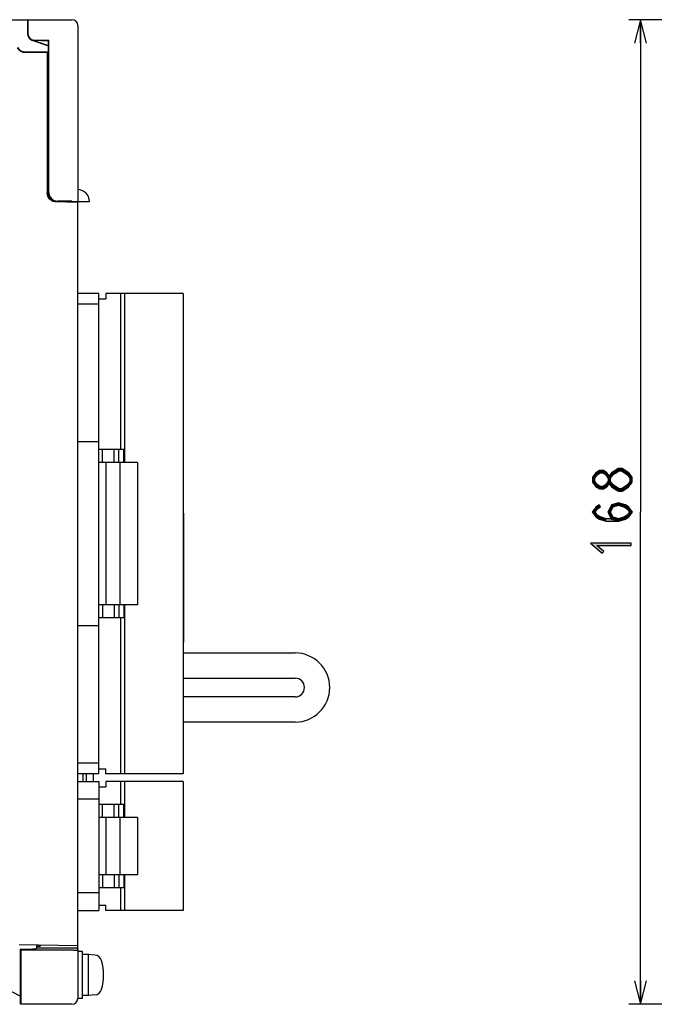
# Model space of a CAD drawing. Header units: millimetres. Extents: x 60 to 816, y 67 to 540.
# Tile 20 of 45: x 230 to 338, y 272 to 440. Entities that reach past the tile are written whole.
import ezdxf

# ---------------------------------------------------------------- set-up
doc = ezdxf.new("R2010")
doc.units = ezdxf.units.MM
doc.header["$LTSCALE"] = 0.327195
doc.linetypes.add('HIDDEN', pattern=[9.525, 6.35, -3.175])
for name, color, linetype in [('ALL_AXIS', 7, 'Continuous'), ('ALL_DIM', 7, 'Continuous'), ('ALL_FEATURES', 7, 'Continuous'), ('DEFAULT_2', 7, 'Continuous')]:
    doc.layers.add(name, color=color, linetype=linetype)

# ---------------------------------------------------------------- blocks, each defined once
blk = doc.blocks.new('JZB_0009')
at = {"layer": 'ALL_DIM', "color": 2, "linetype": 'Continuous', "lineweight": 25}
for p, q in [((85.3, 168), (0, 168)), ((2, 168), (1, 164)), ((2, 168), (2, 84)), ((3, 164), (2, 168)), ((2, 164), (2, 168)), ((2, 0), (2, 84)), ((1, 4), (2, 0)), ((2, 0), (3, 4)), ((2, 4), (2, 0)), ((84.33, 0), (0, 0))]:
    blk.add_line(p, q, dxfattribs=at)

msp = doc.modelspace()

# ---------------------------------------------------------------- hatches: boundary and pattern name
at = {"layer": 'ALL_DIM', "linetype": 'Continuous', "lineweight": 25}
h = msp.add_hatch(color=2, dxfattribs=at)
h.dxf.hatch_style = 1
h.paths.add_polyline_path([(329.13, 362.68), (328.67, 362.39), (328.4, 362.69), (329.01, 363.08)])
h = msp.add_hatch(color=2, dxfattribs=at)
h.dxf.hatch_style = 1
h.paths.add_polyline_path([(329.54, 362.68), (329.13, 362.68), (329.01, 363.08), (329.66, 363.08)])
h = msp.add_hatch(color=2, dxfattribs=at)
h.dxf.hatch_style = 1
h.paths.add_polyline_path([(330, 362.39), (329.54, 362.68), (329.66, 363.08), (330.27, 362.69)])
h = msp.add_hatch(color=2, dxfattribs=at)
h.dxf.hatch_style = 1
h.paths.add_polyline_path([(331.84, 362.71), (331.34, 362.39), (331.06, 362.69), (331.62, 363.05)])
h = msp.add_hatch(color=2, dxfattribs=at)
h.dxf.hatch_style = 1
h.paths.add_polyline_path([(332.33, 363.02), (331.84, 362.71), (331.62, 363.05), (332.21, 363.42)])
h = msp.add_hatch(color=2, dxfattribs=at)
h.dxf.hatch_style = 1
h.paths.add_polyline_path([(332.74, 363.02), (332.33, 363.02), (332.21, 363.42), (332.86, 363.42)])
h = msp.add_hatch(color=2, dxfattribs=at)
h.dxf.hatch_style = 1
h.paths.add_polyline_path([(333.76, 362.37), (332.74, 363.02), (332.86, 363.42), (333.98, 362.7)])
h = msp.add_hatch(color=2, dxfattribs=at)
h.dxf.hatch_style = 1
h.paths.add_polyline_path([(328.67, 362.39), (328.2, 361.78), (327.8, 361.92), (328.4, 362.69)])
h = msp.add_hatch(color=2, dxfattribs=at)
h.dxf.hatch_style = 1
h.paths.add_polyline_path([(328.2, 361.78), (328.2, 361.23), (327.8, 361.09), (327.8, 361.92)])
h = msp.add_hatch(color=2, dxfattribs=at)
h.dxf.hatch_style = 1
h.paths.add_polyline_path([(328.2, 361.23), (328.67, 360.62), (328.4, 360.32), (327.8, 361.09)])
h = msp.add_hatch(color=2, dxfattribs=at)
h.dxf.hatch_style = 1
h.paths.add_polyline_path([(330.51, 361.73), (330, 362.39), (330.27, 362.69), (330.82, 361.97)])
h = msp.add_hatch(color=2, dxfattribs=at)
h.dxf.hatch_style = 1
h.paths.add_polyline_path([(330, 360.62), (330.51, 361.28), (330.82, 361.04), (330.27, 360.32)])
h = msp.add_hatch(color=2, dxfattribs=at)
h.dxf.hatch_style = 1
h.paths.add_polyline_path([(331.34, 362.39), (330.87, 361.78), (330.47, 361.92), (331.06, 362.69)])
h = msp.add_hatch(color=2, dxfattribs=at)
h.dxf.hatch_style = 1
h.paths.add_polyline_path([(330.87, 361.78), (330.87, 361.23), (330.47, 361.09), (330.47, 361.92)])
h = msp.add_hatch(color=2, dxfattribs=at)
h.dxf.hatch_style = 1
h.paths.add_polyline_path([(330.87, 361.23), (331.34, 360.62), (331.06, 360.32), (330.47, 361.09)])
h = msp.add_hatch(color=2, dxfattribs=at)
h.dxf.hatch_style = 1
h.paths.add_polyline_path([(334.2, 361.78), (333.71, 362.41), (334.02, 362.66), (334.6, 361.92)])
h = msp.add_hatch(color=2, dxfattribs=at)
h.dxf.hatch_style = 1
h.paths.add_polyline_path([(333.71, 360.59), (334.24, 361.28), (334.56, 361.04), (334.02, 360.35)])
h = msp.add_hatch(color=2, dxfattribs=at)
h.dxf.hatch_style = 1
h.paths.add_polyline_path([(334.2, 361.16), (334.2, 361.78), (334.6, 361.92), (334.6, 361.16)])
h = msp.add_hatch(color=2, dxfattribs=at)
h.dxf.hatch_style = 1
h.paths.add_polyline_path([(328.67, 360.62), (329.13, 360.33), (329.01, 359.93), (328.4, 360.32)])
h = msp.add_hatch(color=2, dxfattribs=at)
h.dxf.hatch_style = 1
h.paths.add_polyline_path([(329.13, 360.33), (329.54, 360.33), (329.66, 359.93), (329.01, 359.93)])
h = msp.add_hatch(color=2, dxfattribs=at)
h.dxf.hatch_style = 1
h.paths.add_polyline_path([(329.54, 360.33), (330, 360.62), (330.27, 360.32), (329.66, 359.93)])
h = msp.add_hatch(color=2, dxfattribs=at)
h.dxf.hatch_style = 1
h.paths.add_polyline_path([(331.34, 360.62), (332.38, 359.95), (332.16, 359.62), (331.06, 360.32)])
h = msp.add_hatch(color=2, dxfattribs=at)
h.dxf.hatch_style = 1
h.paths.add_polyline_path([(332.27, 359.98), (332.74, 359.98), (332.86, 359.58), (332.27, 359.58)])
h = msp.add_hatch(color=2, dxfattribs=at)
h.dxf.hatch_style = 1
h.paths.add_polyline_path([(332.74, 359.98), (333.76, 360.64), (333.98, 360.3), (332.86, 359.58)])
h = msp.add_hatch(color=2, dxfattribs=at)
h.dxf.hatch_style = 1
h.paths.add_polyline_path([(328.67, 356.54), (328.25, 356), (327.75, 356), (328.4, 356.84)])
h = msp.add_hatch(color=2, dxfattribs=at)
h.dxf.hatch_style = 1
h.paths.add_polyline_path([(329.18, 356.86), (328.67, 356.54), (328.4, 356.84), (328.96, 357.2)])
h = msp.add_hatch(color=2, dxfattribs=at)
h.dxf.hatch_style = 1
h.paths.add_polyline_path([(331.34, 356.87), (330.89, 356), (330.44, 356), (331.06, 357.2)])
h = msp.add_hatch(color=2, dxfattribs=at)
h.dxf.hatch_style = 1
h.paths.add_polyline_path([(332.27, 357.17), (331.34, 356.87), (331.06, 357.2), (332.27, 357.59)])
h = msp.add_hatch(color=2, dxfattribs=at)
h.dxf.hatch_style = 1
h.paths.add_polyline_path([(333.25, 356.85), (332.27, 357.17), (332.27, 357.59), (333.42, 357.21)])
h = msp.add_hatch(color=2, dxfattribs=at)
h.dxf.hatch_style = 1
h.paths.add_polyline_path([(333.73, 356.54), (333.25, 356.85), (333.42, 357.21), (334, 356.84)])
h = msp.add_hatch(color=2, dxfattribs=at)
h.dxf.hatch_style = 1
h.paths.add_polyline_path([(334.15, 356), (333.73, 356.54), (334, 356.84), (334.65, 356)])
h = msp.add_hatch(color=2, dxfattribs=at)
h.dxf.hatch_style = 1
h.paths.add_polyline_path([(328.25, 356), (328.67, 355.46), (328.4, 355.16), (327.75, 356)])
h = msp.add_hatch(color=2, dxfattribs=at)
h.dxf.hatch_style = 1
h.paths.add_polyline_path([(328.67, 355.46), (329.15, 355.15), (328.98, 354.79), (328.4, 355.16)])
h = msp.add_hatch(color=2, dxfattribs=at)
h.dxf.hatch_style = 1
h.paths.add_polyline_path([(329.15, 355.15), (330.16, 354.82), (330.1, 354.42), (328.98, 354.79)])
h = msp.add_hatch(color=2, dxfattribs=at)
h.dxf.hatch_style = 1
h.paths.add_polyline_path([(330.16, 354.82), (332.24, 354.82), (332.3, 354.42), (330.1, 354.42)])
h = msp.add_hatch(color=2, dxfattribs=at)
h.dxf.hatch_style = 1
h.paths.add_polyline_path([(330.89, 356), (331.34, 355.13), (331.06, 354.8), (330.44, 356)])
h = msp.add_hatch(color=2, dxfattribs=at)
h.dxf.hatch_style = 1
h.paths.add_polyline_path([(331.34, 355.13), (332.33, 354.81), (332.21, 354.43), (331.06, 354.8)])
h = msp.add_hatch(color=2, dxfattribs=at)
h.dxf.hatch_style = 1
h.paths.add_polyline_path([(332.24, 354.82), (333.25, 355.15), (333.42, 354.79), (332.3, 354.42)])
h = msp.add_hatch(color=2, dxfattribs=at)
h.dxf.hatch_style = 1
h.paths.add_polyline_path([(333.25, 355.15), (333.73, 355.46), (334, 355.16), (333.42, 354.79)])
h = msp.add_hatch(color=2, dxfattribs=at)
h.dxf.hatch_style = 1
h.paths.add_polyline_path([(333.73, 355.46), (334.15, 356), (334.65, 356), (334, 355.16)])
h = msp.add_hatch(color=2, dxfattribs=at)
h.dxf.hatch_style = 1
h.paths.add_polyline_path([(328.54, 350.3), (329.73, 349.27), (329.47, 348.97), (327.46, 350.7)])
h = msp.add_hatch(color=2, dxfattribs=at)
h.dxf.hatch_style = 1
h.paths.add_polyline_path([(334.4, 350.3), (328.54, 350.3), (327.46, 350.7), (334.4, 350.7)])

# ---------------------------------------------------------------- linework, layer by layer
at = {"layer": 'ALL_AXIS', "color": 7, "linetype": 'Continuous', "lineweight": 25}
for p, q in [((257.98, 393.3), (247.28, 393.3)), ((247.98, 393.3), (247.98, 364.45)), ((257.98, 393.3), (257.98, 311.3)), ((250.18, 364.45), (247.18, 364.45)), ((247.18, 364.45), (247.18, 340.15)), ((250.18, 364.45), (250.18, 340.15)), ((250.18, 340.15), (247.18, 340.15)), ((247.98, 340.15), (247.98, 311.3)), ((242.7, 310), (242.7, 311.3)), ((257.98, 311.3), (247.28, 311.3)), ((257.98, 310), (247.28, 310)), ((247.98, 310), (247.98, 303.9)), ((257.98, 310), (257.98, 288)), ((250.18, 303.9), (247.18, 303.9)), ((247.18, 303.9), (247.18, 294.1)), ((250.18, 303.9), (250.18, 294.1)), ((250.18, 294.1), (247.18, 294.1)), ((247.98, 294.1), (247.98, 288)), ((257.98, 288), (247.28, 288)), ((240.8, 281), (240, 281)), ((240.8, 273), (240.8, 281)), ((241.8, 280.5), (240.8, 280.5)), ((242.92, 280.4), (241.8, 280.5)), ((241.8, 273.5), (241.8, 280.5)), ((240.8, 273), (240, 273)), ((241.8, 273.5), (240.8, 273.5)), ((242.92, 273.6), (241.8, 273.5))]:
    msp.add_line(p, q, dxfattribs=at)
for points in [[(230.23, 277), (230.23, 277.39), (230.23, 277.77), (230.24, 278.11), (230.24, 278.39), (230.25, 278.6), (230.25, 278.73), (230.26, 278.77)], [(230.26, 278.77), (230.27, 278.73), (230.28, 278.6), (230.28, 278.39), (230.29, 278.11), (230.29, 277.77), (230.29, 277.39), (230.29, 277)], [(230.26, 275.23), (230.25, 275.27), (230.25, 275.4), (230.24, 275.61), (230.24, 275.89), (230.23, 276.23), (230.23, 276.61), (230.23, 277)], [(230.29, 277), (230.29, 276.61), (230.29, 276.23), (230.29, 275.89), (230.28, 275.61), (230.28, 275.4), (230.27, 275.27), (230.26, 275.23)]]:
    msp.add_lwpolyline(points, dxfattribs=at)
for centre, radius, start, end in [((242.81, 279.11), 1.3, 15.8809, 85), ((235.4, 277), 9, 344.1191, 15.8809), ((242.81, 274.89), 1.3, 275, 344.1191)]:
    msp.add_arc(centre, radius, start, end, dxfattribs=at)
at = {"layer": 'ALL_DIM', "color": 2, "linetype": 'Continuous', "lineweight": 25}
for p, q in [((329.01, 363.08), (328.4, 362.69)), ((329.66, 363.08), (329.01, 363.08)), ((330.27, 362.69), (329.66, 363.08)), ((331.62, 363.05), (331.06, 362.69)), ((332.21, 363.42), (331.62, 363.05)), ((331.84, 362.71), (332.33, 363.02)), ((332.86, 363.42), (332.21, 363.42)), ((332.33, 363.02), (332.74, 363.02)), ((332.74, 363.02), (333.76, 362.37)), ((333.98, 362.7), (332.86, 363.42)), ((328.4, 362.69), (327.8, 361.92)), ((327.8, 361.92), (327.8, 361.09)), ((328.2, 361.78), (328.67, 362.39)), ((328.2, 361.23), (328.2, 361.78)), ((328.67, 360.62), (328.2, 361.23)), ((328.67, 362.39), (329.13, 362.68)), ((329.13, 362.68), (329.54, 362.68)), ((329.54, 362.68), (330, 362.39)), ((330, 362.39), (330.51, 361.73)), ((330.51, 361.28), (330, 360.62)), ((330.82, 361.97), (330.27, 362.69)), ((331.06, 362.69), (330.47, 361.92)), ((330.47, 361.92), (330.47, 361.09)), ((330.51, 361.73), (330.82, 361.97)), ((330.82, 361.04), (330.51, 361.28)), ((330.87, 361.78), (331.34, 362.39)), ((330.87, 361.23), (330.87, 361.78)), ((331.34, 360.62), (330.87, 361.23)), ((331.34, 362.39), (331.84, 362.71)), ((334.02, 362.66), (333.71, 362.41)), ((333.71, 362.41), (334.2, 361.78)), ((334.24, 361.28), (333.71, 360.59)), ((333.76, 362.37), (333.98, 362.7)), ((334.6, 361.92), (334.02, 362.66)), ((334.2, 361.78), (334.2, 361.16)), ((334.56, 361.04), (334.24, 361.28)), ((334.6, 361.16), (334.6, 361.92)), ((327.8, 361.09), (328.4, 360.32)), ((328.4, 360.32), (329.01, 359.93)), ((329.13, 360.33), (328.67, 360.62)), ((329.01, 359.93), (329.66, 359.93)), ((329.54, 360.33), (329.13, 360.33)), ((330, 360.62), (329.54, 360.33)), ((329.66, 359.93), (330.27, 360.32)), ((330.27, 360.32), (330.82, 361.04)), ((330.47, 361.09), (331.06, 360.32)), ((331.06, 360.32), (332.16, 359.62)), ((332.38, 359.95), (331.34, 360.62)), ((332.16, 359.62), (332.38, 359.95)), ((332.74, 359.98), (332.27, 359.98)), ((332.27, 359.98), (332.27, 359.58)), ((332.27, 359.58), (332.86, 359.58)), ((333.76, 360.64), (332.74, 359.98)), ((332.86, 359.58), (333.98, 360.3)), ((333.71, 360.59), (334.02, 360.35)), ((333.98, 360.3), (333.76, 360.64)), ((334.02, 360.35), (334.56, 361.04)), ((334.2, 361.16), (334.6, 361.16)), ((328.4, 356.84), (327.75, 356)), ((328.25, 356), (328.67, 356.54)), ((328.96, 357.2), (328.4, 356.84)), ((328.67, 356.54), (329.18, 356.86)), ((329.18, 356.86), (328.96, 357.2)), ((331.06, 357.2), (330.44, 356)), ((330.89, 356), (331.34, 356.87)), ((332.27, 357.59), (331.06, 357.2)), ((331.34, 356.87), (332.27, 357.17)), ((333.42, 357.21), (332.27, 357.59)), ((332.27, 357.17), (333.25, 356.85)), ((333.25, 356.85), (333.73, 356.54)), ((334, 356.84), (333.42, 357.21)), ((333.73, 356.54), (334.15, 356)), ((334.65, 356), (334, 356.84)), ((327.75, 356), (328.4, 355.16)), ((328.67, 355.46), (328.25, 356)), ((328.4, 355.16), (328.98, 354.79)), ((329.15, 355.15), (328.67, 355.46)), ((328.98, 354.79), (330.1, 354.42)), ((330.16, 354.82), (329.15, 355.15)), ((332.24, 354.82), (330.16, 354.82)), ((330.44, 356), (331.06, 354.8)), ((331.34, 355.13), (330.89, 356)), ((331.06, 354.8), (332.21, 354.43)), ((332.33, 354.81), (331.34, 355.13)), ((332.21, 354.43), (332.33, 354.81)), ((333.25, 355.15), (332.24, 354.82)), ((332.3, 354.42), (333.42, 354.79)), ((333.73, 355.46), (333.25, 355.15)), ((333.42, 354.79), (334, 355.16)), ((334.15, 356), (333.73, 355.46)), ((334, 355.16), (334.65, 356)), ((330.1, 354.42), (332.3, 354.42)), ((327.46, 350.7), (329.47, 348.97)), ((334.4, 350.7), (327.46, 350.7)), ((329.73, 349.27), (328.54, 350.3)), ((328.54, 350.3), (334.4, 350.3)), ((334.4, 350.3), (334.4, 350.7)), ((329.47, 348.97), (329.73, 349.27))]:
    msp.add_line(p, q, dxfattribs=at)
at = {"layer": 'ALL_FEATURES', "color": 7, "linetype": 'Continuous', "lineweight": 25}
for p, q in [((70, 440), (239, 440)), ((231.5, 437.5), (231.5, 439.99)), ((231.53, 437.5), (231.53, 439.18)), ((240, 439), (240, 409)), ((232.16, 436.51), (235, 435.54)), ((232.17, 436.54), (235, 435.58)), ((235.03, 436.44), (232.47, 436.53)), ((232.47, 436.5), (235, 436.41)), ((232.5, 436.48), (232.58, 436.5)), ((235.03, 436.44), (235, 436.41)), ((235, 410.5), (235, 436.41)), ((235.03, 410.53), (235.03, 436.44)), ((231.04, 434.5), (235, 434.5)), ((234.77, 434.43), (231.04, 434.43)), ((234.77, 434.43), (234.8, 434.47)), ((234.77, 434.43), (234.77, 410.45)), ((234.8, 434.47), (234.8, 410.45)), ((234.8, 434.47), (235, 434.47)), ((236, 409.09), (236, 408.98)), ((236.5, 409), (236.04, 409.07)), ((236.07, 409.11), (236.53, 409.03)), ((240, 408.82), (236.21, 408.95)), ((236.5, 409), (242, 409)), ((239, 409.04), (236.53, 409.03)), ((239, 409.04), (239, 409)), ((240, 281.27), (240, 408.82)), ((243.58, 393.3), (240, 393.3)), ((243.58, 311.3), (243.58, 393.3)), ((247.28, 393.3), (244.78, 393.3)), ((244.78, 393.3), (244.78, 392.4)), ((247.28, 393.3), (247.28, 366.65)), ((243.58, 391.45), (240, 391.45)), ((243.58, 392.4), (244.78, 392.4)), ((243.58, 368), (240, 368)), ((247.84, 366.65), (243.58, 366.65)), ((244.23, 364.45), (244.23, 366.65)), ((246.23, 364.45), (246.23, 366.65)), ((246.98, 364.45), (246.98, 366.65)), ((247.84, 364.45), (247.84, 366.65)), ((247.18, 364.45), (243.58, 364.45)), ((244.78, 364.45), (244.78, 340.15)), ((258.06, 355.8), (257.98, 355.8)), ((258.06, 355.8), (258.06, 333.8)), ((247.18, 340.15), (243.58, 340.15)), ((244.23, 340.15), (244.23, 337.95)), ((246.23, 340.15), (246.23, 337.95)), ((246.98, 340.15), (246.98, 337.95)), ((247.84, 340.15), (247.84, 337.95)), ((247.84, 337.95), (243.58, 337.95)), ((247.28, 337.95), (247.28, 311.3)), ((243.58, 336.6), (240, 336.6)), ((258.06, 333.8), (257.98, 333.8)), ((257.98, 331.95), (277.08, 331.95)), ((257.98, 327.65), (277.08, 327.65)), ((277.08, 324.45), (257.98, 324.45)), ((277.08, 320.15), (257.98, 320.15)), ((243.58, 313.15), (240, 313.15)), ((243.58, 311.3), (240, 311.3)), ((240.9, 310), (240.9, 311.3)), ((241.5, 310), (241.5, 311.3)), ((243.58, 312.2), (244.78, 312.2)), ((244.78, 311.3), (244.78, 312.2)), ((247.28, 311.3), (244.78, 311.3)), ((240, 310), (243.58, 310)), ((243.58, 310), (243.58, 288)), ((247.28, 310), (244.78, 310)), ((244.78, 310), (244.78, 309.1)), ((247.28, 310), (247.28, 306.1)), ((243.58, 309.1), (244.78, 309.1)), ((243.58, 307), (240, 307)), ((247.84, 306.1), (243.58, 306.1)), ((244.23, 303.9), (244.23, 306.1)), ((246.23, 303.9), (246.23, 306.1)), ((246.98, 303.9), (246.98, 306.1)), ((247.84, 303.9), (247.84, 306.1)), ((247.18, 303.9), (243.58, 303.9)), ((244.78, 303.9), (244.78, 294.1)), ((247.18, 294.1), (243.58, 294.1)), ((244.23, 294.1), (244.23, 291.9)), ((246.23, 294.1), (246.23, 291.9)), ((246.98, 294.1), (246.98, 291.9)), ((247.84, 294.1), (247.84, 291.9)), ((243.58, 291), (240, 291)), ((247.84, 291.9), (243.58, 291.9)), ((247.28, 291.9), (247.28, 288)), ((240, 288), (243.58, 288)), ((243.58, 288.9), (244.78, 288.9)), ((244.78, 288), (244.78, 288.9)), ((247.28, 288), (244.78, 288)), ((240, 282), (230, 282.17)), ((230.17, 281.43), (232.32, 281.43)), ((230.17, 281.43), (230.35, 281.25)), ((230.17, 281.43), (230.17, 272.09)), ((239.25, 281.25), (230.35, 281.25)), ((232.67, 281.43), (233, 281.6)), ((233, 281.6), (233, 282.12)), ((233, 281.91), (233.6, 281.92)), ((233.6, 282.11), (233.6, 281.92)), ((239.83, 281.58), (239.99, 281.27)), ((239.99, 281.27), (239.99, 281.27)), ((239.99, 281.27), (239.99, 273.01)), ((230.17, 273.41), (218.01, 279.59)), ((230.33, 272.01), (230.17, 272.09)), ((238.99, 272.01), (230.33, 272.01)), ((230.33, 272.01), (230.33, 272.01))]:
    msp.add_line(p, q, dxfattribs=at)
for points in [[(231.53, 439.18), (231.53, 439.36), (231.53, 439.53), (231.52, 439.67), (231.52, 439.8), (231.51, 439.89), (231.51, 439.96), (231.5, 439.99)], [(236.21, 408.95), (235.84, 409.01), (235.49, 409.17), (235.19, 409.41), (234.96, 409.72), (234.81, 410.07), (234.77, 410.45)], [(234.8, 410.45), (234.82, 410.19), (234.89, 409.94), (234.99, 409.71), (235.14, 409.5), (235.32, 409.32), (235.52, 409.17), (235.75, 409.05), (236, 408.98)], [(236.04, 409.07), (235.62, 409.29), (235.29, 409.62), (235.07, 410.04), (235, 410.5)], [(235.03, 410.53), (235.1, 410.07), (235.32, 409.65), (235.65, 409.32), (236.07, 409.11)], [(242, 409), (241.96, 409.4), (241.76, 409.95), (241.41, 410.42), (240.93, 410.77), (240.39, 410.96), (240, 411)], [(230.33, 272.01), (230.34, 272.04), (230.34, 272.14), (230.34, 272.3), (230.35, 272.51), (230.35, 272.75), (230.35, 281.25)], [(232.67, 281.43), (232.64, 281.43), (232.57, 281.43), (232.46, 281.43), (232.32, 281.43)], [(239.83, 281.58), (239.8, 281.59), (239.7, 281.59), (239.54, 281.59), (239.33, 281.6), (239.09, 281.6), (233, 281.6)], [(239.25, 281.25), (239.49, 281.25), (239.7, 281.26), (239.86, 281.26), (239.96, 281.26), (239.99, 281.27)]]:
    msp.add_lwpolyline(points, dxfattribs=at)
for centre, radius, start, end in [((239, 439), 1, 0, 90), ((232.5, 437.5), 1.05, 164.0123, 251.209), ((232.5, 437.5), 1, 180, 268), ((232.5, 437.5), 0.969, 180, 268), ((231.04, 436), 1.57, 210, 270), ((231.04, 436), 1.5, 210, 270), ((232.5, 437.5), 1.02, 251.209, 270), ((236.8, 409.36), 1.06, 333.7812, 339.984), ((277.08, 326.05), 5.9, 270, 90), ((277.08, 326.05), 1.6, 270, 90), ((238.99, 273.01), 1, 270.0631, 359.9369)]:
    msp.add_arc(centre, radius, start, end, dxfattribs=at)
at = {"layer": 'DEFAULT_2', "color": 8, "linetype": 'HIDDEN', "lineweight": 25}
for points in [[(230.23, 277), (230.23, 277.45), (230.23, 277.87), (230.23, 278.25), (230.24, 278.56), (230.25, 278.8), (230.25, 278.95), (230.26, 279), (230.27, 278.95), (230.28, 278.8), (230.28, 278.56), (230.29, 278.25), (230.29, 277.87), (230.3, 277.45), (230.3, 277)], [(230.3, 277), (230.3, 276.55), (230.29, 276.13), (230.29, 275.75), (230.28, 275.44), (230.28, 275.2), (230.27, 275.05), (230.26, 275), (230.25, 275.05), (230.25, 275.2), (230.24, 275.44), (230.23, 275.75), (230.23, 276.13), (230.23, 276.55), (230.23, 277)]]:
    msp.add_lwpolyline(points, dxfattribs=at)

# ---------------------------------------------------------------- block references
msp.add_blockref('JZB_0009', (334, 272))

doc.saveas('drawing.dxf')
